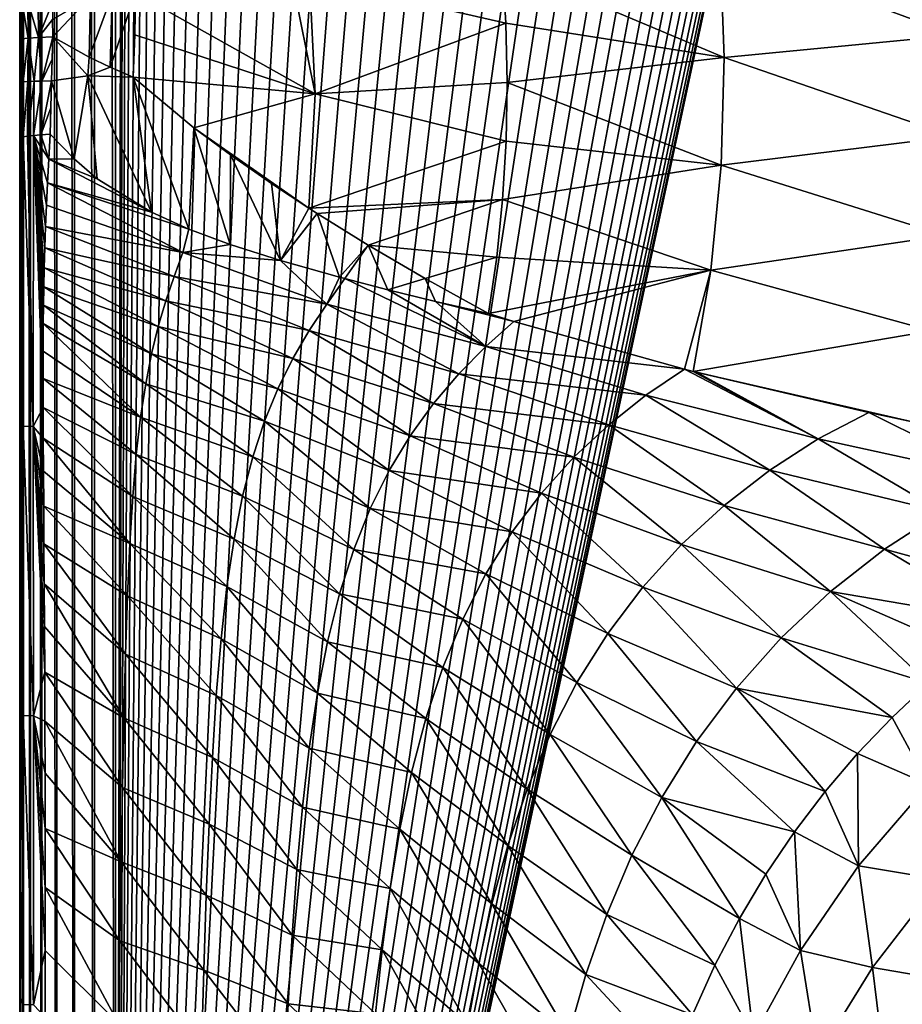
# Model space of a CAD drawing. Header units: metres. Extents: x -23 to 23, y -199 to 23.
# Tile 10 of 112: x -21 to -12, y -170 to -160. Entities that reach past the tile are written whole.
import ezdxf

# ---------------------------------------------------------------- set-up
doc = ezdxf.new("R2010")
doc.units = ezdxf.units.M
doc.layers.add('solid_509541_180_SW0001', color=7, linetype='CONTINUOUS')

msp = doc.modelspace()

# ---------------------------------------------------------------- linework, layer by layer
at = {"layer": 'solid_509541_180_SW0001'}
for points in [[(-21.182512, -189, 242.230423), (-21.182512, 0.000142, 242.230423), (-21.209377, -0.00011, 242.00946)], [(-21.107437, -189, 242.439972), (-21.107437, 0.000167, 242.439957), (-21.182512, 0.000142, 242.230423)], [(-21.110292, -189, 242.434082), (-21.107437, -189, 242.439972), (-21.182512, 0.000142, 242.230423)], [(-21.182512, -189, 242.230423), (-21.110292, -189, 242.434082), (-21.182512, 0.000142, 242.230423)], [(-20.987869, -189, 242.627716), (-20.987869, 0.000123, 242.627701), (-21.107437, 0.000167, 242.439957)], [(-21.107437, -189, 242.439972), (-20.987869, -189, 242.627716), (-21.107437, 0.000167, 242.439957)], [(-20.829735, -189, 242.784348), (-20.829735, 0.00002, 242.784348), (-20.987869, 0.000123, 242.627701)], [(-20.987869, -189, 242.627716), (-20.829735, -189, 242.784348), (-20.987869, 0.000123, 242.627701)], [(-20.640867, -189, 242.902145), (-20.640867, -0.000121, 242.902145), (-20.829735, 0.00002, 242.784348)], [(-20.829735, -189, 242.784348), (-20.640867, -189, 242.902145), (-20.829735, 0.00002, 242.784348)], [(-21.184349, -189, 242.222519), (-21.209377, -0.00011, 242.00946), (-21.209377, -94.500061, 242.00946)], [(-21.184349, -189, 242.222519), (-21.182512, -189, 242.230423), (-21.209377, -0.00011, 242.00946)], [(-20.430849, -189, 242.975174), (-20.430624, -0.000278, 242.975235), (-20.640867, -0.000121, 242.902145)], [(-20.640867, -189, 242.902145), (-20.430849, -189, 242.975174), (-20.640867, -0.000121, 242.902145)], [(-20.430849, -189, 242.975174), (-20.209421, -189, 243), (-20.430624, -0.000278, 242.975235)], [(-20.430624, -0.000278, 242.975235), (-20.209421, -189, 243), (-20.209421, -0.000428, 243)], [(-19.85832, -1.201108, 243), (-20.209421, -0.000428, 243), (-20.209421, -189, 243)], [(-19.749578, -2.397916, 243), (-19.85832, -1.201108, 243), (-20.209421, -189, 243)], [(-19.568743, -3.586129, 243), (-19.749578, -2.397916, 243), (-20.209421, -189, 243)], [(-19.316486, -4.761213, 243), (-19.568743, -3.586129, 243), (-20.209421, -189, 243)], [(19.316486, -4.761213, 243), (18.993776, -5.918785, 243), (-20.209421, -189, 243)], [(19.316486, -4.761213, 243), (-20.209421, -189, 243), (20.209421, -189, 243)], [(-18.993776, -5.918785, 243), (-19.316486, -4.761213, 243), (-20.209421, -189, 243)], [(18.993776, -5.918785, 243), (18.601791, -7.054702, 243), (-20.209421, -189, 243)], [(-18.601791, -7.054702, 243), (-18.993776, -5.918785, 243), (-20.209421, -189, 243)], [(18.601791, -7.054702, 243), (18.141941, -8.164902, 243), (-20.209421, -189, 243)], [(-18.141941, -8.164902, 243), (-18.601791, -7.054702, 243), (-20.209421, -189, 243)], [(18.141941, -8.164902, 243), (17.615858, -9.2454, 243), (-20.209421, -189, 243)], [(-17.615858, -9.2454, 243), (-18.141941, -8.164902, 243), (-20.209421, -189, 243)], [(17.615858, -9.2454, 243), (17.025412, -10.292294, 243), (-20.209421, -189, 243)], [(-17.025412, -10.292294, 243), (-17.615858, -9.2454, 243), (-20.209421, -189, 243)], [(17.025412, -10.292294, 243), (16.372877, -11.301532, 243), (-20.209421, -189, 243)], [(-16.372877, -11.301532, 243), (-17.025412, -10.292294, 243), (-20.209421, -189, 243)], [(16.372877, -11.301532, 243), (15.660671, -12.269428, 243), (-20.209421, -189, 243)], [(-15.660671, -12.269428, 243), (-16.372877, -11.301532, 243), (-20.209421, -189, 243)], [(15.660671, -12.269428, 243), (14.891361, -13.19253, 243), (-20.209421, -189, 243)], [(-14.891361, -13.19253, 243), (-15.660671, -12.269428, 243), (-20.209421, -189, 243)], [(14.891361, -13.19253, 243), (14.067702, -14.067531, 243), (-20.209421, -189, 243)], [(-14.067702, -14.067531, 243), (-14.891361, -13.19253, 243), (-20.209421, -189, 243)], [(14.067702, -14.067531, 243), (13.192632, -14.891286, 243), (-20.209421, -189, 243)], [(-13.192632, -14.891286, 243), (-14.067702, -14.067531, 243), (-20.209421, -189, 243)], [(13.192632, -14.891286, 243), (12.269317, -15.660772, 243), (-20.209421, -189, 243)], [(-12.269317, -15.660772, 243), (-13.192632, -14.891286, 243), (-20.209421, -189, 243)], [(12.269317, -15.660772, 243), (11.301332, -16.373013, 243), (-20.209421, -189, 243)], [(-11.301332, -16.373013, 243), (-12.269317, -15.660772, 243), (-20.209421, -189, 243)], [(11.301332, -16.373013, 243), (10.292202, -17.025454, 243), (-20.209421, -189, 243)], [(-10.292202, -17.025454, 243), (-11.301332, -16.373013, 243), (-20.209421, -189, 243)], [(10.292202, -17.025454, 243), (9.245549, -17.61577, 243), (-20.209421, -189, 243)], [(-9.245549, -17.61577, 243), (-10.292202, -17.025454, 243), (-20.209421, -189, 243)], [(9.245549, -17.61577, 243), (8.165118, -18.141846, 243), (-20.209421, -189, 243)], [(-8.165118, -18.141846, 243), (-9.245549, -17.61577, 243), (-20.209421, -189, 243)], [(8.165118, -18.141846, 243), (7.054771, -18.601778, 243), (-20.209421, -189, 243)], [(-7.054771, -18.601778, 243), (-8.165118, -18.141846, 243), (-20.209421, -189, 243)], [(7.054771, -18.601778, 243), (5.918605, -18.993841, 243), (-20.209421, -189, 243)], [(-5.918605, -18.993841, 243), (-7.054771, -18.601778, 243), (-20.209421, -189, 243)], [(5.918605, -18.993841, 243), (4.76099, -19.316536, 243), (-20.209421, -189, 243)], [(-4.76099, -19.316536, 243), (-5.918605, -18.993841, 243), (-20.209421, -189, 243)], [(4.76099, -19.316536, 243), (3.586091, -19.568735, 243), (-20.209421, -189, 243)], [(-3.586091, -19.568735, 243), (-4.76099, -19.316536, 243), (-20.209421, -189, 243)], [(3.586091, -19.568735, 243), (2.39812, -19.749546, 243), (-20.209421, -189, 243)], [(-2.39812, -19.749546, 243), (-3.586091, -19.568735, 243), (-20.209421, -189, 243)], [(2.39812, -19.749546, 243), (1.201424, -19.858311, 243), (-20.209421, -189, 243)], [(-1.201424, -19.858311, 243), (-2.39812, -19.749546, 243), (-20.209421, -189, 243)], [(1.201424, -19.858311, 243), (0, -19.894623, 243), (-20.209421, -189, 243)], [(-1.201424, -19.858311, 243), (-20.209421, -189, 243), (0, -19.894623, 243)], [(-21.221422, -180.807892, 240.736679), (-21.221367, -183.31012, 240.742569), (-21.209377, -94.500061, 242.00946)], [(-21.221369, -178.468857, 240.742416), (-21.221422, -180.807892, 240.736679), (-21.209377, -94.500061, 242.00946)], [(-21.221272, -176.27034, 240.752579), (-21.221369, -178.468857, 240.742416), (-21.209377, -94.500061, 242.00946)], [(-21.221367, -183.31012, 240.742569), (-21.22117, -185.989609, 240.763351), (-21.209377, -94.500061, 242.00946)], [(-21.221167, -174.197662, 240.763779), (-21.221272, -176.27034, 240.752579), (-21.209377, -94.500061, 242.00946)], [(-21.22117, -185.989609, 240.763351), (-21.220812, -188.855255, 240.801132), (-21.209377, -94.500061, 242.00946)], [(-21.221077, -172.240295, 240.77327), (-21.221167, -174.197662, 240.763779), (-21.209377, -94.500061, 242.00946)], [(-21.221024, -170.394745, 240.778915), (-21.221077, -172.240295, 240.77327), (-21.209377, -94.500061, 242.00946)], [(-21.221054, -167.023712, 240.775543), (-21.221014, -168.657349, 240.779755), (-21.209377, -94.500061, 242.00946)], [(-21.220415, -160.285446, 240.843094), (-21.221054, -167.023712, 240.775543), (-21.209377, -94.500061, 242.00946)], [(-21.221014, -168.657349, 240.779755), (-21.221024, -170.394745, 240.778915), (-21.209377, -94.500061, 242.00946)], [(-21.220812, -188.855255, 240.801132), (-21.220798, -188.927063, 240.802658), (-21.209377, -94.500061, 242.00946)], [(-21.220798, -188.927063, 240.802658), (-21.220776, -189, 240.805008), (-21.209377, -94.500061, 242.00946)], [(-21.220776, -189, 240.805008), (-21.209377, -189, 242.00946), (-21.209377, -94.500061, 242.00946)], [(-21.22039, -160.076294, 240.84584), (-21.220415, -160.285446, 240.843094), (-21.209377, -94.500061, 242.00946)], [(-21.184349, -189, 242.222519), (-21.209377, -94.500061, 242.00946), (-21.209377, -189, 242.00946)], [(-11.327245, -160.240891, 231.578262), (-13.815634, -159.321259, 233.243683), (-11.362879, -159.157928, 231.659515)], [(-13.770459, -160.474991, 233.153992), (-16.12019, -159.484711, 235.023758), (-13.815634, -159.321259, 233.243683)], [(-11.327245, -160.240891, 231.578262), (-13.770459, -160.474991, 233.153992), (-13.815634, -159.321259, 233.243683)], [(-16.080282, -160.112793, 234.989792), (-18.157881, -159.637619, 236.882584), (-16.12019, -159.484711, 235.023758)], [(-13.770459, -160.474991, 233.153992), (-16.080282, -160.112793, 234.989792), (-16.12019, -159.484711, 235.023758)], [(-18.09646, -160.859528, 236.790344), (-19.996754, -159.791611, 238.836441), (-18.338873, -159.651962, 237.062515)], [(-18.09646, -160.859528, 236.790344), (-18.338873, -159.651962, 237.062515), (-18.157881, -159.637619, 236.882584)], [(-18.09646, -160.859528, 236.790344), (-18.157881, -159.637619, 236.882584), (-16.080282, -160.112793, 234.989792)], [(-20.485224, -160.471786, 239.402542), (-20.471584, -159.832367, 239.387604), (-20.243139, -159.809723, 239.119888)], [(-20.485224, -160.471786, 239.402542), (-20.243139, -159.809723, 239.119888), (-20.263636, -160.577484, 239.140274)], [(-20.263636, -160.577484, 239.140274), (-20.243139, -159.809723, 239.119888), (-19.996754, -159.791611, 238.836441)], [(-20.263636, -160.577484, 239.140274), (-19.996754, -159.791611, 238.836441), (-20.023071, -160.683853, 238.85936)], [(-20.002382, -160.237793, 238.854431), (-20.023071, -160.683853, 238.85936), (-19.996754, -159.791611, 238.836441)], [(-18.09646, -160.859528, 236.790344), (-20.002382, -160.237793, 238.854431), (-19.996754, -159.791611, 238.836441)], [(-21.199659, -160.278366, 240.579926), (-21.22039, -160.076294, 240.84584), (-21.220419, -159.868286, 240.842789)], [(-21.199659, -160.278366, 240.579926), (-21.220419, -159.868286, 240.842789), (-21.199923, -159.875763, 240.581177)], [(-21.133055, -160.2715, 240.324478), (-21.199923, -159.875763, 240.581177), (-21.134115, -159.882996, 240.327148)], [(-21.133055, -160.2715, 240.324478), (-21.199659, -160.278366, 240.579926), (-21.199923, -159.875763, 240.581177)], [(-21.022667, -160.26506, 240.084656), (-21.134115, -159.882996, 240.327148), (-21.025013, -159.889786, 240.088486)], [(-21.022667, -160.26506, 240.084656), (-21.133055, -160.2715, 240.324478), (-21.134115, -159.882996, 240.327148)], [(-21.022667, -160.26506, 240.084656), (-21.025013, -159.889786, 240.088486), (-20.875956, -159.89592, 239.872482)], [(-21.022667, -160.26506, 240.084656), (-20.875956, -159.89592, 239.872482), (-20.874128, -160.076508, 239.872971)], [(-20.874128, -160.076508, 239.872971), (-20.471584, -159.832367, 239.387604), (-20.871916, -160.259262, 239.867905)], [(-20.485224, -160.471786, 239.402542), (-20.871916, -160.259262, 239.867905), (-20.471584, -159.832367, 239.387604)], [(-21.199659, -160.278366, 240.579926), (-21.220415, -160.285446, 240.843094), (-21.22039, -160.076294, 240.84584)], [(-21.022667, -160.26506, 240.084656), (-20.874128, -160.076508, 239.872971), (-20.871916, -160.259262, 239.867905)], [(-18.09646, -160.859528, 236.790344), (-16.080282, -160.112793, 234.989792), (-16.066053, -160.739594, 234.925537)], [(-13.770459, -160.474991, 233.153992), (-16.066053, -160.739594, 234.925537), (-16.080282, -160.112793, 234.989792)], [(-18.09646, -160.859528, 236.790344), (-20.023071, -160.683853, 238.85936), (-20.002382, -160.237793, 238.854431)], [(-11.327245, -160.240891, 231.578262), (-11.351826, -161.311935, 231.396133), (-13.770459, -160.474991, 233.153992)], [(-21.220415, -160.285446, 240.843094), (-21.220499, -160.736404, 240.834305), (-21.221054, -167.023712, 240.775543)], [(-21.199659, -160.278366, 240.579926), (-21.220499, -160.736404, 240.834305), (-21.220465, -160.511917, 240.837814)], [(-21.212172, -160.734329, 240.661652), (-21.220499, -160.736404, 240.834305), (-21.199659, -160.278366, 240.579926)], [(-21.220415, -160.285446, 240.843094), (-21.220465, -160.511917, 240.837814), (-21.220499, -160.736404, 240.834305)], [(-21.199659, -160.278366, 240.579926), (-21.220465, -160.511917, 240.837814), (-21.220415, -160.285446, 240.843094)], [(-21.184032, -160.732285, 240.491104), (-21.212172, -160.734329, 240.661652), (-21.199659, -160.278366, 240.579926)], [(-21.184032, -160.732285, 240.491104), (-21.199659, -160.278366, 240.579926), (-21.133055, -160.2715, 240.324478)], [(-21.136459, -160.730286, 240.324921), (-21.184032, -160.732285, 240.491104), (-21.133055, -160.2715, 240.324478)], [(-21.070082, -160.728378, 240.165329), (-21.136459, -160.730286, 240.324921), (-21.133055, -160.2715, 240.324478)], [(-21.070082, -160.728378, 240.165329), (-21.133055, -160.2715, 240.324478), (-21.022667, -160.26506, 240.084656)], [(-20.985779, -160.726578, 240.01442), (-21.070082, -160.728378, 240.165329), (-21.022667, -160.26506, 240.084656)], [(-20.985779, -160.726578, 240.01442), (-21.022667, -160.26506, 240.084656), (-20.871916, -160.259262, 239.867905)], [(-20.985779, -160.726578, 240.01442), (-20.871916, -160.259262, 239.867905), (-20.879362, -160.495346, 239.871338)], [(-20.884676, -160.724915, 239.874207), (-20.879362, -160.495346, 239.871338), (-20.871916, -160.259262, 239.867905)], [(-20.501976, -160.668839, 239.413498), (-20.884676, -160.724915, 239.874207), (-20.871916, -160.259262, 239.867905)], [(-20.485224, -160.471786, 239.402542), (-20.501976, -160.668839, 239.413498), (-20.871916, -160.259262, 239.867905)], [(-20.985779, -160.726578, 240.01442), (-20.879362, -160.495346, 239.871338), (-20.884676, -160.724915, 239.874207)], [(-20.485224, -160.471786, 239.402542), (-20.263636, -160.577484, 239.140274), (-20.501976, -160.668839, 239.413498)], [(-13.770459, -160.474991, 233.153992), (-13.803127, -161.615143, 232.955994), (-16.066053, -160.739594, 234.925537)], [(-11.351826, -161.311935, 231.396133), (-13.803127, -161.615143, 232.955994), (-13.770459, -160.474991, 233.153992)], [(-20.263636, -160.577484, 239.140274), (-20.023071, -160.683853, 238.85936), (-20.501976, -160.668839, 239.413498)], [(-21.220499, -160.736404, 240.834305), (-21.220558, -161.038589, 240.828064), (-21.221054, -167.023712, 240.775543)], [(-21.212172, -160.734329, 240.661652), (-21.220663, -161.330475, 240.81694), (-21.220558, -161.038589, 240.828064)], [(-21.212738, -161.322556, 240.648315), (-21.220663, -161.330475, 240.81694), (-21.212172, -160.734329, 240.661652)], [(-21.212172, -160.734329, 240.661652), (-21.220558, -161.038589, 240.828064), (-21.220499, -160.736404, 240.834305)], [(-21.212738, -161.322556, 240.648315), (-21.212172, -160.734329, 240.661652), (-21.184032, -160.732285, 240.491104)], [(-21.185875, -161.314728, 240.481644), (-21.212738, -161.322556, 240.648315), (-21.184032, -160.732285, 240.491104)], [(-21.185875, -161.314728, 240.481644), (-21.184032, -160.732285, 240.491104), (-21.136459, -160.730286, 240.324921)], [(-21.140415, -161.307098, 240.319061), (-21.185875, -161.314728, 240.481644), (-21.136459, -160.730286, 240.324921)], [(-21.140415, -161.307098, 240.319061), (-21.136459, -160.730286, 240.324921), (-21.070082, -160.728378, 240.165329)], [(-21.07679, -161.299759, 240.162308), (-21.140415, -161.307098, 240.319061), (-21.070082, -160.728378, 240.165329)], [(-21.07679, -161.299759, 240.162308), (-21.070082, -160.728378, 240.165329), (-20.985779, -160.726578, 240.01442)], [(-20.996237, -161.292847, 240.014282), (-21.07679, -161.299759, 240.162308), (-20.985779, -160.726578, 240.01442)], [(-20.996237, -161.292847, 240.014282), (-20.884676, -160.724915, 239.874207), (-20.892439, -161.010025, 239.877899)], [(-20.996237, -161.292847, 240.014282), (-20.985779, -160.726578, 240.01442), (-20.884676, -160.724915, 239.874207)], [(-20.646173, -161.547318, 239.537643), (-20.899351, -161.286377, 239.875961), (-20.884676, -160.724915, 239.874207)], [(-20.892439, -161.010025, 239.877899), (-20.884676, -160.724915, 239.874207), (-20.899351, -161.286377, 239.875961)], [(-20.646173, -161.547318, 239.537643), (-20.884676, -160.724915, 239.874207), (-20.501976, -160.668839, 239.413498)], [(-20.646173, -161.547318, 239.537643), (-20.501976, -160.668839, 239.413498), (-20.400564, -161.758057, 239.20723)], [(-19.827585, -162.113419, 238.448227), (-20.501976, -160.668839, 239.413498), (-20.023071, -160.683853, 238.85936)], [(-20.400564, -161.758057, 239.20723), (-20.501976, -160.668839, 239.413498), (-19.827585, -162.113419, 238.448227)], [(-19.827585, -162.113419, 238.448227), (-20.023071, -160.683853, 238.85936), (-19.431942, -162.290924, 237.940903)], [(-19.380295, -161.22139, 238.084473), (-19.431942, -162.290924, 237.940903), (-20.023071, -160.683853, 238.85936)], [(-18.09646, -160.859528, 236.790344), (-19.380295, -161.22139, 238.084473), (-20.023071, -160.683853, 238.85936)], [(-18.09646, -160.859528, 236.790344), (-16.066053, -160.739594, 234.925537), (-16.07756, -161.362656, 234.831253)], [(-13.803127, -161.615143, 232.955994), (-16.07756, -161.362656, 234.831253), (-16.066053, -160.739594, 234.925537)], [(-18.09646, -160.859528, 236.790344), (-18.163857, -162.069489, 236.615143), (-19.380295, -161.22139, 238.084473)], [(-18.09646, -160.859528, 236.790344), (-16.07756, -161.362656, 234.831253), (-18.163857, -162.069489, 236.615143)], [(-21.220558, -161.038589, 240.828064), (-21.221254, -164.050613, 240.754532), (-21.221054, -167.023712, 240.775543)], [(-21.220558, -161.038589, 240.828064), (-21.220663, -161.330475, 240.81694), (-21.221254, -164.050613, 240.754532)], [(-20.996237, -161.292847, 240.014282), (-20.892439, -161.010025, 239.877899), (-20.899351, -161.286377, 239.875961)], [(-20.996237, -161.292847, 240.014282), (-20.899351, -161.286377, 239.875961), (-20.91313, -161.5504, 239.881424)], [(-20.646173, -161.547318, 239.537643), (-20.91313, -161.5504, 239.881424), (-20.899351, -161.286377, 239.875961)], [(-19.380295, -161.22139, 238.084473), (-18.997234, -162.452896, 237.400589), (-19.431942, -162.290924, 237.940903)], [(-19.380295, -161.22139, 238.084473), (-18.993038, -161.507507, 237.615845), (-18.997234, -162.452896, 237.400589)], [(-19.380295, -161.22139, 238.084473), (-18.163857, -162.069489, 236.615143), (-18.993038, -161.507507, 237.615845)], [(-21.186432, -164.375336, 240.42276), (-21.221254, -164.050613, 240.754532), (-21.220663, -161.330475, 240.81694)], [(-21.186432, -164.375336, 240.42276), (-21.220663, -161.330475, 240.81694), (-21.212738, -161.322556, 240.648315)], [(-21.186432, -164.375336, 240.42276), (-21.212738, -161.322556, 240.648315), (-21.185875, -161.314728, 240.481644)], [(-21.077349, -164.377502, 240.103073), (-21.186432, -164.375336, 240.42276), (-21.185875, -161.314728, 240.481644)], [(-21.077349, -164.377502, 240.103073), (-21.185875, -161.314728, 240.481644), (-21.140415, -161.307098, 240.319061)], [(-21.077349, -164.377502, 240.103073), (-21.140415, -161.307098, 240.319061), (-21.07679, -161.299759, 240.162308)], [(-21.077349, -164.377502, 240.103073), (-21.07679, -161.299759, 240.162308), (-20.974188, -164.178925, 239.918167)], [(-20.996237, -161.292847, 240.014282), (-20.91313, -161.5504, 239.881424), (-21.07679, -161.299759, 240.162308)], [(-21.07679, -161.299759, 240.162308), (-20.91313, -161.5504, 239.881424), (-20.925665, -161.801147, 239.886826)], [(-21.07679, -161.299759, 240.162308), (-20.925665, -161.801147, 239.886826), (-20.936888, -162.037643, 239.892075)], [(-21.07679, -161.299759, 240.162308), (-20.936888, -162.037643, 239.892075), (-20.946785, -162.265121, 239.897095)], [(-21.07679, -161.299759, 240.162308), (-20.946785, -162.265121, 239.897095), (-20.955271, -162.488068, 239.901794)], [(-21.07679, -161.299759, 240.162308), (-20.955271, -162.488068, 239.901794), (-20.962084, -162.702148, 239.906113)], [(-21.07679, -161.299759, 240.162308), (-20.962084, -162.702148, 239.906113), (-20.967112, -162.903244, 239.909714)], [(-21.07679, -161.299759, 240.162308), (-20.967112, -162.903244, 239.909714), (-20.970551, -163.097244, 239.912415)], [(-21.07679, -161.299759, 240.162308), (-20.970551, -163.097244, 239.912415), (-20.972847, -163.289993, 239.91449)], [(-21.07679, -161.299759, 240.162308), (-20.972847, -163.289993, 239.91449), (-20.974731, -163.581223, 239.916763)], [(-21.07679, -161.299759, 240.162308), (-20.974731, -163.581223, 239.916763), (-20.974945, -163.870331, 239.917755)], [(-21.07679, -161.299759, 240.162308), (-20.974945, -163.870331, 239.917755), (-20.974188, -164.178925, 239.918167)], [(-16.114758, -161.979477, 234.707336), (-18.163857, -162.069489, 236.615143), (-16.07756, -161.362656, 234.831253)], [(-13.803127, -161.615143, 232.955994), (-16.114758, -161.979477, 234.707336), (-16.07756, -161.362656, 234.831253)], [(-11.351826, -161.311935, 231.396133), (-11.43635, -162.358307, 231.115295), (-13.803127, -161.615143, 232.955994)], [(-19.827585, -162.113419, 238.448227), (-20.925665, -161.801147, 239.886826), (-20.91313, -161.5504, 239.881424)], [(-20.646173, -161.547318, 239.537643), (-20.400564, -161.758057, 239.20723), (-20.91313, -161.5504, 239.881424)], [(-20.400564, -161.758057, 239.20723), (-19.827585, -162.113419, 238.448227), (-20.91313, -161.5504, 239.881424)], [(-18.993038, -161.507507, 237.615845), (-18.464405, -162.623749, 236.761978), (-18.997234, -162.452896, 237.400589)], [(-18.993038, -161.507507, 237.615845), (-18.559645, -161.808411, 237.091949), (-18.464405, -162.623749, 236.761978)], [(-18.993038, -161.507507, 237.615845), (-18.163857, -162.069489, 236.615143), (-18.559645, -161.808411, 237.091949)], [(-13.803127, -161.615143, 232.955994), (-13.913232, -162.726837, 232.65239), (-16.114758, -161.979477, 234.707336)], [(-11.43635, -162.358307, 231.115295), (-13.913232, -162.726837, 232.65239), (-13.803127, -161.615143, 232.955994)], [(-19.495468, -162.539536, 237.962906), (-20.936888, -162.037643, 239.892075), (-20.925665, -161.801147, 239.886826)], [(-19.431942, -162.290924, 237.940903), (-19.495468, -162.539536, 237.962906), (-20.925665, -161.801147, 239.886826)], [(-19.827585, -162.113419, 238.448227), (-19.431942, -162.290924, 237.940903), (-20.925665, -161.801147, 239.886826)], [(-18.559645, -161.808411, 237.091949), (-18.163857, -162.069489, 236.615143), (-18.464405, -162.623749, 236.761978)], [(-16.114758, -161.979477, 234.707336), (-18.075386, -162.126297, 236.508865), (-18.163857, -162.069489, 236.615143)], [(-16.114758, -161.979477, 234.707336), (-17.536144, -162.461685, 235.864059), (-18.075386, -162.126297, 236.508865)], [(-16.177496, -162.587631, 234.554245), (-17.536144, -162.461685, 235.864059), (-16.114758, -161.979477, 234.707336)], [(-13.913232, -162.726837, 232.65239), (-16.177496, -162.587631, 234.554245), (-16.114758, -161.979477, 234.707336)], [(-19.495468, -162.539536, 237.962906), (-20.946785, -162.265121, 239.897095), (-20.936888, -162.037643, 239.892075)], [(-18.163857, -162.069489, 236.615143), (-18.075386, -162.126297, 236.508865), (-18.464405, -162.623749, 236.761978)], [(-18.075386, -162.126297, 236.508865), (-17.841225, -162.800018, 236.046387), (-18.464405, -162.623749, 236.761978)], [(-18.075386, -162.126297, 236.508865), (-17.536144, -162.461685, 235.864059), (-17.841225, -162.800018, 236.046387)], [(-19.589298, -162.791473, 238.030014), (-20.955271, -162.488068, 239.901794), (-20.946785, -162.265121, 239.897095)], [(-19.495468, -162.539536, 237.962906), (-19.589298, -162.791473, 238.030014), (-20.946785, -162.265121, 239.897095)], [(-18.997234, -162.452896, 237.400589), (-19.495468, -162.539536, 237.962906), (-19.431942, -162.290924, 237.940903)], [(-11.43635, -162.358307, 231.115295), (-11.579818, -163.367661, 230.739075), (-13.913232, -162.726837, 232.65239)], [(-19.676237, -163.049484, 238.099289), (-20.962084, -162.702148, 239.906113), (-20.955271, -162.488068, 239.901794)], [(-19.589298, -162.791473, 238.030014), (-19.676237, -163.049484, 238.099289), (-20.955271, -162.488068, 239.901794)], [(-18.997234, -162.452896, 237.400589), (-18.464405, -162.623749, 236.761978), (-19.495468, -162.539536, 237.962906)], [(-17.536144, -162.461685, 235.864059), (-17.784237, -162.815216, 235.982574), (-17.841225, -162.800018, 236.046387)], [(-17.536144, -162.461685, 235.864059), (-17.327465, -162.932953, 235.48024), (-17.784237, -162.815216, 235.982574)], [(-17.536144, -162.461685, 235.864059), (-16.935507, -162.814697, 235.153397), (-17.327465, -162.932953, 235.48024)], [(-16.177496, -162.587631, 234.554245), (-16.935507, -162.814697, 235.153397), (-17.536144, -162.461685, 235.864059)], [(-17.974775, -163.08374, 236.08757), (-19.589298, -162.791473, 238.030014), (-19.495468, -162.539536, 237.962906)], [(-18.464405, -162.623749, 236.761978), (-17.974775, -163.08374, 236.08757), (-19.495468, -162.539536, 237.962906)], [(-18.464405, -162.623749, 236.761978), (-17.841225, -162.800018, 236.046387), (-17.974775, -163.08374, 236.08757)], [(-16.177496, -162.587631, 234.554245), (-16.265532, -163.184692, 234.37262), (-16.935507, -162.814697, 235.153397)], [(-13.913232, -162.726837, 232.65239), (-16.265532, -163.184692, 234.37262), (-16.177496, -162.587631, 234.554245)], [(-19.755474, -163.319885, 238.169708), (-20.967112, -162.903244, 239.909714), (-20.962084, -162.702148, 239.906113)], [(-19.676237, -163.049484, 238.099289), (-19.755474, -163.319885, 238.169708), (-20.962084, -162.702148, 239.906113)], [(-13.913232, -162.726837, 232.65239), (-15.995232, -163.267639, 234.091965), (-16.265532, -163.184692, 234.37262)], [(-13.913232, -162.726837, 232.65239), (-14.19266, -163.772079, 232.332642), (-15.995232, -163.267639, 234.091965)], [(-13.913232, -162.726837, 232.65239), (-14.100045, -163.795578, 232.247574), (-14.19266, -163.772079, 232.332642)], [(-11.579818, -163.367661, 230.739075), (-14.100045, -163.795578, 232.247574), (-13.913232, -162.726837, 232.65239)], [(-18.161184, -163.364197, 236.206284), (-19.676237, -163.049484, 238.099289), (-19.589298, -162.791473, 238.030014)], [(-17.974775, -163.08374, 236.08757), (-18.161184, -163.364197, 236.206284), (-19.589298, -162.791473, 238.030014)], [(-17.841225, -162.800018, 236.046387), (-17.784237, -162.815216, 235.982574), (-17.974775, -163.08374, 236.08757)], [(-16.292854, -163.531647, 234.237228), (-17.974775, -163.08374, 236.08757), (-17.784237, -162.815216, 235.982574)], [(-17.327465, -162.932953, 235.48024), (-16.292854, -163.531647, 234.237228), (-17.784237, -162.815216, 235.982574)], [(-16.935507, -162.814697, 235.153397), (-16.823124, -163.055756, 234.944077), (-17.327465, -162.932953, 235.48024)], [(-16.935507, -162.814697, 235.153397), (-16.265532, -163.184692, 234.37262), (-16.823124, -163.055756, 234.944077)], [(-19.826445, -163.610153, 238.240189), (-20.970551, -163.097244, 239.912415), (-20.967112, -162.903244, 239.909714)], [(-19.755474, -163.319885, 238.169708), (-19.826445, -163.610153, 238.240189), (-20.967112, -162.903244, 239.909714)], [(-17.327465, -162.932953, 235.48024), (-16.823124, -163.055756, 234.944077), (-16.292854, -163.531647, 234.237228)], [(-18.334116, -163.66098, 236.329193), (-19.755474, -163.319885, 238.169708), (-19.676237, -163.049484, 238.099289)], [(-18.161184, -163.364197, 236.206284), (-18.334116, -163.66098, 236.329193), (-19.676237, -163.049484, 238.099289)], [(-16.823124, -163.055756, 234.944077), (-15.995232, -163.267639, 234.091965), (-16.292854, -163.531647, 234.237228)], [(-16.823124, -163.055756, 234.944077), (-16.265532, -163.184692, 234.37262), (-15.995232, -163.267639, 234.091965)], [(-19.888849, -163.927917, 238.309631), (-20.972847, -163.289993, 239.91449), (-20.970551, -163.097244, 239.912415)], [(-19.826445, -163.610153, 238.240189), (-19.888849, -163.927917, 238.309631), (-20.970551, -163.097244, 239.912415)], [(-16.578003, -163.821808, 234.391541), (-18.161184, -163.364197, 236.206284), (-17.974775, -163.08374, 236.08757)], [(-16.292854, -163.531647, 234.237228), (-16.578003, -163.821808, 234.391541), (-17.974775, -163.08374, 236.08757)], [(-19.942673, -164.280624, 238.376968), (-20.974731, -163.581223, 239.916763), (-20.972847, -163.289993, 239.91449)], [(-19.888849, -163.927917, 238.309631), (-19.942673, -164.280624, 238.376968), (-20.972847, -163.289993, 239.91449)], [(-18.491848, -163.978989, 236.4543), (-19.826445, -163.610153, 238.240189), (-19.755474, -163.319885, 238.169708)], [(-18.334116, -163.66098, 236.329193), (-18.491848, -163.978989, 236.4543), (-19.755474, -163.319885, 238.169708)], [(-16.845234, -164.135773, 234.552643), (-18.334116, -163.66098, 236.329193), (-18.161184, -163.364197, 236.206284)], [(-16.578003, -163.821808, 234.391541), (-16.845234, -164.135773, 234.552643), (-18.161184, -163.364197, 236.206284)], [(-14.19266, -163.772079, 232.332642), (-16.292854, -163.531647, 234.237228), (-15.995232, -163.267639, 234.091965)], [(-11.579818, -163.367661, 230.739075), (-11.779881, -164.328629, 230.271072), (-14.100045, -163.795578, 232.247574)], [(-14.601242, -164.048752, 232.504654), (-16.578003, -163.821808, 234.391541), (-16.292854, -163.531647, 234.237228)], [(-14.19266, -163.772079, 232.332642), (-14.601242, -164.048752, 232.504654), (-16.292854, -163.531647, 234.237228)], [(-19.942673, -164.280624, 238.376968), (-20.974945, -163.870331, 239.917755), (-20.974731, -163.581223, 239.916763)], [(-18.633165, -164.323761, 236.579529), (-19.888849, -163.927917, 238.309631), (-19.826445, -163.610153, 238.240189)], [(-18.491848, -163.978989, 236.4543), (-18.633165, -164.323761, 236.579529), (-19.826445, -163.610153, 238.240189)], [(-17.091764, -164.475906, 234.718018), (-18.491848, -163.978989, 236.4543), (-18.334116, -163.66098, 236.329193)], [(-16.845234, -164.135773, 234.552643), (-17.091764, -164.475906, 234.718018), (-18.334116, -163.66098, 236.329193)], [(-12.779675, -164.510651, 230.836426), (-14.601242, -164.048752, 232.504654), (-14.19266, -163.772079, 232.332642)], [(-14.100045, -163.795578, 232.247574), (-12.779675, -164.510651, 230.836426), (-14.19266, -163.772079, 232.332642)], [(-19.988201, -164.675232, 238.441162), (-20.974188, -164.178925, 239.918167), (-20.974945, -163.870331, 239.917755)], [(-19.942673, -164.280624, 238.376968), (-19.988201, -164.675232, 238.441162), (-20.974945, -163.870331, 239.917755)], [(-14.99315, -164.360123, 232.689011), (-16.845234, -164.135773, 234.552643), (-16.578003, -163.821808, 234.391541)], [(-14.601242, -164.048752, 232.504654), (-14.99315, -164.360123, 232.689011), (-16.578003, -163.821808, 234.391541)], [(-14.100045, -163.795578, 232.247574), (-14.064774, -163.804474, 232.215302), (-12.779675, -164.510651, 230.836426)], [(-14.100045, -163.795578, 232.247574), (-12.242375, -164.230011, 230.64209), (-14.064774, -163.804474, 232.215302)], [(-11.779881, -164.328629, 230.271072), (-12.242375, -164.230011, 230.64209), (-14.100045, -163.795578, 232.247574)], [(-14.064774, -163.804474, 232.215302), (-12.242375, -164.230011, 230.64209), (-12.779675, -164.510651, 230.836426)], [(-18.75741, -164.700668, 236.702789), (-19.942673, -164.280624, 238.376968), (-19.888849, -163.927917, 238.309631)], [(-18.633165, -164.323761, 236.579529), (-18.75741, -164.700668, 236.702789), (-19.888849, -163.927917, 238.309631)], [(-17.315479, -164.844955, 234.884964), (-18.633165, -164.323761, 236.579529), (-18.491848, -163.978989, 236.4543)], [(-17.091764, -164.475906, 234.718018), (-17.315479, -164.844955, 234.884964), (-18.491848, -163.978989, 236.4543)], [(-21.186432, -164.375336, 240.42276), (-21.221054, -167.023712, 240.775543), (-21.221254, -164.050613, 240.754532)], [(-13.290869, -164.8405, 231.039383), (-14.99315, -164.360123, 232.689011), (-14.601242, -164.048752, 232.504654)], [(-12.779675, -164.510651, 230.836426), (-13.290869, -164.8405, 231.039383), (-14.601242, -164.048752, 232.504654)], [(-21.077349, -164.377502, 240.103073), (-20.974188, -164.178925, 239.918167), (-20.972557, -164.503326, 239.917892)], [(-20.026045, -165.118179, 238.501312), (-20.972557, -164.503326, 239.917892), (-20.974188, -164.178925, 239.918167)], [(-19.988201, -164.675232, 238.441162), (-20.026045, -165.118179, 238.501312), (-20.974188, -164.178925, 239.918167)], [(-15.361561, -164.704407, 232.882401), (-17.091764, -164.475906, 234.718018), (-16.845234, -164.135773, 234.552643)], [(-14.99315, -164.360123, 232.689011), (-15.361561, -164.704407, 232.882401), (-16.845234, -164.135773, 234.552643)], [(-18.864519, -165.114716, 236.822037), (-19.988201, -164.675232, 238.441162), (-19.942673, -164.280624, 238.376968)], [(-18.75741, -164.700668, 236.702789), (-18.864519, -165.114716, 236.822037), (-19.942673, -164.280624, 238.376968)], [(-10.825255, -164.935898, 229.248001), (-12.779675, -164.510651, 230.836426), (-12.242375, -164.230011, 230.64209)], [(-11.779881, -164.328629, 230.271072), (-10.825255, -164.935898, 229.248001), (-12.242375, -164.230011, 230.64209)], [(-21.186432, -164.375336, 240.42276), (-21.186255, -167.43576, 240.441513), (-21.221054, -167.023712, 240.775543)], [(-21.077171, -167.436844, 240.121826), (-21.186255, -167.43576, 240.441513), (-21.186432, -164.375336, 240.42276)], [(-21.077349, -164.377502, 240.103073), (-21.077171, -167.436844, 240.121826), (-21.186432, -164.375336, 240.42276)], [(-21.077349, -164.377502, 240.103073), (-20.972557, -164.503326, 239.917892), (-20.970417, -164.851364, 239.917282)], [(-21.077349, -164.377502, 240.103073), (-20.970417, -164.851364, 239.917282), (-20.967836, -165.221725, 239.916245)], [(-21.077349, -164.377502, 240.103073), (-20.967836, -165.221725, 239.916245), (-20.965103, -165.618912, 239.915115)], [(-21.077349, -164.377502, 240.103073), (-20.965103, -165.618912, 239.915115), (-20.962282, -166.042084, 239.913803)], [(-21.077349, -164.377502, 240.103073), (-20.962282, -166.042084, 239.913803), (-20.959589, -166.495285, 239.912537)], [(-21.077349, -164.377502, 240.103073), (-20.959589, -166.495285, 239.912537), (-20.957088, -166.978302, 239.91127)], [(-21.077349, -164.377502, 240.103073), (-20.957088, -166.978302, 239.91127), (-21.077171, -167.436844, 240.121826)], [(-17.515005, -165.245468, 235.050751), (-18.75741, -164.700668, 236.702789), (-18.633165, -164.323761, 236.579529)], [(-17.315479, -164.844955, 234.884964), (-17.515005, -165.245468, 235.050751), (-18.633165, -164.323761, 236.579529)], [(-13.773514, -165.21283, 231.25412), (-15.361561, -164.704407, 232.882401), (-14.99315, -164.360123, 232.689011)], [(-13.290869, -164.8405, 231.039383), (-13.773514, -165.21283, 231.25412), (-14.99315, -164.360123, 232.689011)], [(-20.057108, -165.615005, 238.556641), (-20.970417, -164.851364, 239.917282), (-20.972557, -164.503326, 239.917892)], [(-20.026045, -165.118179, 238.501312), (-20.057108, -165.615005, 238.556641), (-20.972557, -164.503326, 239.917892)], [(-15.702554, -165.082077, 233.08168), (-17.315479, -164.844955, 234.884964), (-17.091764, -164.475906, 234.718018)], [(-15.361561, -164.704407, 232.882401), (-15.702554, -165.082077, 233.08168), (-17.091764, -164.475906, 234.718018)], [(-11.467438, -165.279678, 229.456894), (-13.290869, -164.8405, 231.039383), (-12.779675, -164.510651, 230.836426)], [(-10.825255, -164.935898, 229.248001), (-11.467438, -165.279678, 229.456894), (-12.779675, -164.510651, 230.836426)], [(-18.955078, -165.570496, 236.935333), (-20.026045, -165.118179, 238.501312), (-19.988201, -164.675232, 238.441162)], [(-18.864519, -165.114716, 236.822037), (-18.955078, -165.570496, 236.935333), (-19.988201, -164.675232, 238.441162)], [(-17.689768, -165.67952, 235.212662), (-18.864519, -165.114716, 236.822037), (-18.75741, -164.700668, 236.702789)], [(-17.515005, -165.245468, 235.050751), (-17.689768, -165.67952, 235.212662), (-18.75741, -164.700668, 236.702789)], [(-14.222251, -165.626099, 231.477112), (-15.702554, -165.082077, 233.08168), (-15.361561, -164.704407, 232.882401)], [(-13.773514, -165.21283, 231.25412), (-14.222251, -165.626099, 231.477112), (-15.361561, -164.704407, 232.882401)], [(-20.057108, -165.615005, 238.556641), (-20.967836, -165.221725, 239.916245), (-20.970417, -164.851364, 239.917282)], [(-16.013107, -165.493439, 233.283585), (-17.515005, -165.245468, 235.050751), (-17.315479, -164.844955, 234.884964)], [(-15.702554, -165.082077, 233.08168), (-16.013107, -165.493439, 233.283585), (-17.315479, -164.844955, 234.884964)], [(-12.076741, -165.676453, 229.680771), (-13.773514, -165.21283, 231.25412), (-13.290869, -164.8405, 231.039383)], [(-11.467438, -165.279678, 229.456894), (-12.076741, -165.676453, 229.680771), (-13.290869, -164.8405, 231.039383)], [(-19.030346, -166.072067, 237.040985), (-20.057108, -165.615005, 238.556641), (-20.026045, -165.118179, 238.501312)], [(-18.955078, -165.570496, 236.935333), (-19.030346, -166.072067, 237.040985), (-20.026045, -165.118179, 238.501312)], [(-17.840055, -166.148895, 235.368103), (-18.955078, -165.570496, 236.935333), (-18.864519, -165.114716, 236.822037)], [(-17.689768, -165.67952, 235.212662), (-17.840055, -166.148895, 235.368103), (-18.864519, -165.114716, 236.822037)], [(-14.632854, -166.078201, 231.704559), (-16.013107, -165.493439, 233.283585), (-15.702554, -165.082077, 233.08168)], [(-14.222251, -165.626099, 231.477112), (-14.632854, -166.078201, 231.704559), (-15.702554, -165.082077, 233.08168)], [(-20.082489, -166.169891, 238.606537), (-20.965103, -165.618912, 239.915115), (-20.967836, -165.221725, 239.916245)], [(-20.057108, -165.615005, 238.556641), (-20.082489, -166.169891, 238.606537), (-20.967836, -165.221725, 239.916245)], [(-12.646056, -166.122742, 229.915863), (-14.222251, -165.626099, 231.477112), (-13.773514, -165.21283, 231.25412)], [(-12.076741, -165.676453, 229.680771), (-12.646056, -166.122742, 229.915863), (-13.773514, -165.21283, 231.25412)], [(-16.291185, -165.93837, 233.484695), (-17.689768, -165.67952, 235.212662), (-17.515005, -165.245468, 235.050751)], [(-16.013107, -165.493439, 233.283585), (-16.291185, -165.93837, 233.484695), (-17.515005, -165.245468, 235.050751)], [(-10.347728, -166.147644, 228.206558), (-12.076741, -165.676453, 229.680771), (-11.467438, -165.279678, 229.456894)], [(-15.002335, -166.566391, 231.932526), (-16.291185, -165.93837, 233.484695), (-16.013107, -165.493439, 233.283585)], [(-14.632854, -166.078201, 231.704559), (-15.002335, -166.566391, 231.932526), (-16.013107, -165.493439, 233.283585)], [(-20.103369, -166.785187, 238.650574), (-20.962282, -166.042084, 239.913803), (-20.965103, -165.618912, 239.915115)], [(-20.082489, -166.169891, 238.606537), (-20.103369, -166.785187, 238.650574), (-20.965103, -165.618912, 239.915115)], [(-19.09215, -166.622757, 237.137589), (-20.082489, -166.169891, 238.606537), (-20.057108, -165.615005, 238.556641)], [(-19.030346, -166.072067, 237.040985), (-19.09215, -166.622757, 237.137589), (-20.057108, -165.615005, 238.556641)], [(-17.967075, -166.65506, 235.514709), (-19.030346, -166.072067, 237.040985), (-18.955078, -165.570496, 236.935333)], [(-17.840055, -166.148895, 235.368103), (-17.967075, -166.65506, 235.514709), (-18.955078, -165.570496, 236.935333)], [(-13.169641, -166.61409, 230.158051), (-14.632854, -166.078201, 231.704559), (-14.222251, -165.626099, 231.477112)], [(-12.646056, -166.122742, 229.915863), (-13.169641, -166.61409, 230.158051), (-14.222251, -165.626099, 231.477112)], [(-16.53582, -166.416199, 233.681656), (-17.840055, -166.148895, 235.368103), (-17.689768, -165.67952, 235.212662)], [(-16.291185, -165.93837, 233.484695), (-16.53582, -166.416199, 233.681656), (-17.689768, -165.67952, 235.212662)], [(-10.787066, -166.440353, 228.351761), (-12.646056, -166.122742, 229.915863), (-12.076741, -165.676453, 229.680771)], [(-10.347728, -166.147644, 228.206558), (-10.787066, -166.440353, 228.351761), (-12.076741, -165.676453, 229.680771)], [(-15.329065, -167.087265, 232.157059), (-16.53582, -166.416199, 233.681656), (-16.291185, -165.93837, 233.484695)], [(-15.002335, -166.566391, 231.932526), (-15.329065, -167.087265, 232.157059), (-16.291185, -165.93837, 233.484695)], [(-20.120882, -167.460922, 238.688553), (-20.959589, -166.495285, 239.912537), (-20.962282, -166.042084, 239.913803)], [(-20.103369, -166.785187, 238.650574), (-20.120882, -167.460922, 238.688553), (-20.962282, -166.042084, 239.913803)], [(-18.072906, -167.199173, 235.650467), (-19.09215, -166.622757, 237.137589), (-19.030346, -166.072067, 237.040985)], [(-17.967075, -166.65506, 235.514709), (-18.072906, -167.199173, 235.650467), (-19.030346, -166.072067, 237.040985)], [(-19.14267, -167.224731, 237.224075), (-20.103369, -166.785187, 238.650574), (-20.082489, -166.169891, 238.606537)], [(-19.09215, -166.622757, 237.137589), (-19.14267, -167.224731, 237.224075), (-20.082489, -166.169891, 238.606537)], [(-16.7472, -166.926025, 233.871262), (-17.967075, -166.65506, 235.514709), (-17.840055, -166.148895, 235.368103)], [(-16.53582, -166.416199, 233.681656), (-16.7472, -166.926025, 233.871262), (-17.840055, -166.148895, 235.368103)], [(-13.643261, -167.145081, 230.402954), (-15.002335, -166.566391, 231.932526), (-14.632854, -166.078201, 231.704559)], [(-13.169641, -166.61409, 230.158051), (-13.643261, -167.145081, 230.402954), (-14.632854, -166.078201, 231.704559)], [(-11.612826, -167.094681, 228.657837), (-13.169641, -166.61409, 230.158051), (-12.646056, -166.122742, 229.915863)], [(-11.209145, -166.756256, 228.502411), (-11.612826, -167.094681, 228.657837), (-12.646056, -166.122742, 229.915863)], [(-10.787066, -166.440353, 228.351761), (-11.209145, -166.756256, 228.502411), (-12.646056, -166.122742, 229.915863)], [(-15.612885, -167.637161, 232.374374), (-16.7472, -166.926025, 233.871262), (-16.53582, -166.416199, 233.681656)], [(-15.329065, -167.087265, 232.157059), (-15.612885, -167.637161, 232.374374), (-16.53582, -166.416199, 233.681656)], [(-20.120882, -167.460922, 238.688553), (-20.957088, -166.978302, 239.91127), (-20.959589, -166.495285, 239.912537)], [(-14.064339, -167.709534, 230.646164), (-15.329065, -167.087265, 232.157059), (-15.002335, -166.566391, 231.932526)], [(-13.643261, -167.145081, 230.402954), (-14.064339, -167.709534, 230.646164), (-15.002335, -166.566391, 231.932526)], [(-18.160259, -167.781937, 235.773758), (-19.14267, -167.224731, 237.224075), (-19.09215, -166.622757, 237.137589)], [(-18.072906, -167.199173, 235.650467), (-18.160259, -167.781937, 235.773758), (-19.09215, -166.622757, 237.137589)], [(-16.926746, -167.466736, 234.050568), (-18.072906, -167.199173, 235.650467), (-17.967075, -166.65506, 235.514709)], [(-16.7472, -166.926025, 233.871262), (-16.926746, -167.466736, 234.050568), (-17.967075, -166.65506, 235.514709)], [(-11.996864, -167.454697, 228.81723), (-13.643261, -167.145081, 230.402954), (-13.169641, -166.61409, 230.158051)], [(-11.612826, -167.094681, 228.657837), (-11.996864, -167.454697, 228.81723), (-13.169641, -166.61409, 230.158051)], [(-19.184185, -167.87854, 237.299759), (-20.120882, -167.460922, 238.688553), (-20.103369, -166.785187, 238.650574)], [(-19.14267, -167.224731, 237.224075), (-19.184185, -167.87854, 237.299759), (-20.103369, -166.785187, 238.650574)], [(-21.077171, -167.436844, 240.121826), (-20.957088, -166.978302, 239.91127), (-20.954945, -167.494553, 239.910156)], [(-20.136063, -168.194748, 238.720551), (-20.954945, -167.494553, 239.910156), (-20.957088, -166.978302, 239.91127)], [(-20.120882, -167.460922, 238.688553), (-20.136063, -168.194748, 238.720551), (-20.957088, -166.978302, 239.91127)], [(-15.855206, -168.212402, 232.581009), (-16.926746, -167.466736, 234.050568), (-16.7472, -166.926025, 233.871262)], [(-15.612885, -167.637161, 232.374374), (-15.855206, -168.212402, 232.581009), (-16.7472, -166.926025, 233.871262)], [(-21.186255, -167.43576, 240.441513), (-21.221014, -168.657349, 240.779755), (-21.221054, -167.023712, 240.775543)], [(-14.432094, -168.300903, 230.883392), (-15.612885, -167.637161, 232.374374), (-15.329065, -167.087265, 232.157059)], [(-14.064339, -167.709534, 230.646164), (-14.432094, -168.300903, 230.883392), (-15.329065, -167.087265, 232.157059)], [(-11.610577, -168.163589, 228.214783), (-11.996864, -167.454697, 228.81723), (-11.612826, -167.094681, 228.657837)], [(-17.077051, -168.037262, 234.217072), (-18.160259, -167.781937, 235.773758), (-18.072906, -167.199173, 235.650467)], [(-16.926746, -167.466736, 234.050568), (-17.077051, -168.037262, 234.217072), (-18.072906, -167.199173, 235.650467)], [(-12.705343, -168.240067, 229.146347), (-14.064339, -167.709534, 230.646164), (-13.643261, -167.145081, 230.402954)], [(-12.361325, -167.836639, 228.980301), (-12.705343, -168.240067, 229.146347), (-13.643261, -167.145081, 230.402954)], [(-11.996864, -167.454697, 228.81723), (-12.361325, -167.836639, 228.980301), (-13.643261, -167.145081, 230.402954)], [(-18.232147, -168.403275, 235.883438), (-19.184185, -167.87854, 237.299759), (-19.14267, -167.224731, 237.224075)], [(-18.160259, -167.781937, 235.773758), (-18.232147, -168.403275, 235.883438), (-19.14267, -167.224731, 237.224075)], [(-21.186255, -167.43576, 240.441513), (-21.186241, -170.496201, 240.443054), (-21.221014, -168.657349, 240.779755)], [(-21.077158, -170.495544, 240.123367), (-21.186241, -170.496201, 240.443054), (-21.186255, -167.43576, 240.441513)], [(-21.077171, -167.436844, 240.121826), (-21.077158, -170.495544, 240.123367), (-21.186255, -167.43576, 240.441513)], [(-21.077171, -167.436844, 240.121826), (-20.954945, -167.494553, 239.910156), (-20.953236, -168.044617, 239.90921)], [(-21.077171, -167.436844, 240.121826), (-20.953236, -168.044617, 239.90921), (-20.952082, -168.631042, 239.908493)], [(-21.077171, -167.436844, 240.121826), (-20.952082, -168.631042, 239.908493), (-20.951582, -169.255341, 239.908066)], [(-21.077171, -167.436844, 240.121826), (-20.951582, -169.255341, 239.908066), (-20.951803, -169.918732, 239.907944)], [(-21.077171, -167.436844, 240.121826), (-20.951803, -169.918732, 239.907944), (-21.077158, -170.495544, 240.123367)], [(-20.149805, -168.982315, 238.74675), (-20.953236, -168.044617, 239.90921), (-20.954945, -167.494553, 239.910156)], [(-20.136063, -168.194748, 238.720551), (-20.149805, -168.982315, 238.74675), (-20.954945, -167.494553, 239.910156)], [(-19.218863, -168.582886, 237.364471), (-20.136063, -168.194748, 238.720551), (-20.120882, -167.460922, 238.688553)], [(-19.184185, -167.87854, 237.299759), (-19.218863, -168.582886, 237.364471), (-20.120882, -167.460922, 238.688553)], [(-16.058962, -168.809586, 232.773941), (-17.077051, -168.037262, 234.217072), (-16.926746, -167.466736, 234.050568)], [(-15.855206, -168.212402, 232.581009), (-16.058962, -168.809586, 232.773941), (-16.926746, -167.466736, 234.050568)], [(-11.610577, -168.163589, 228.214783), (-12.361325, -167.836639, 228.980301), (-11.996864, -167.454697, 228.81723)], [(-14.747684, -168.912827, 231.110672), (-15.855206, -168.212402, 232.581009), (-15.612885, -167.637161, 232.374374)], [(-14.432094, -168.300903, 230.883392), (-14.747684, -168.912827, 231.110672), (-15.612885, -167.637161, 232.374374)], [(-13.027979, -168.664429, 229.31456), (-14.432094, -168.300903, 230.883392), (-14.064339, -167.709534, 230.646164)], [(-12.705343, -168.240067, 229.146347), (-13.027979, -168.664429, 229.31456), (-14.064339, -167.709534, 230.646164)], [(-17.201544, -168.636429, 234.368744), (-18.232147, -168.403275, 235.883438), (-18.160259, -167.781937, 235.773758)], [(-17.077051, -168.037262, 234.217072), (-17.201544, -168.636429, 234.368744), (-18.160259, -167.781937, 235.773758)], [(-12.351021, -169.02536, 228.546997), (-12.705343, -168.240067, 229.146347), (-12.361325, -167.836639, 228.980301)], [(-11.610577, -168.163589, 228.214783), (-12.351021, -169.02536, 228.546997), (-12.361325, -167.836639, 228.980301)], [(-18.291595, -169.062088, 235.978973), (-19.218863, -168.582886, 237.364471), (-19.184185, -167.87854, 237.299759)], [(-18.232147, -168.403275, 235.883438), (-18.291595, -169.062088, 235.978973), (-19.184185, -167.87854, 237.299759)], [(-20.149805, -168.982315, 238.74675), (-20.952082, -168.631042, 239.908493), (-20.953236, -168.044617, 239.90921)], [(-16.228218, -169.425659, 232.950714), (-17.201544, -168.636429, 234.368744), (-17.077051, -168.037262, 234.217072)], [(-16.058962, -168.809586, 232.773941), (-16.228218, -169.425659, 232.950714), (-17.077051, -168.037262, 234.217072)], [(-19.248661, -169.334641, 237.418381), (-20.149805, -168.982315, 238.74675), (-20.136063, -168.194748, 238.720551)], [(-19.218863, -168.582886, 237.364471), (-19.248661, -169.334641, 237.418381), (-20.136063, -168.194748, 238.720551)], [(-15.014197, -169.539368, 231.324463), (-16.058962, -168.809586, 232.773941), (-15.855206, -168.212402, 232.581009)], [(-14.747684, -168.912827, 231.110672), (-15.014197, -169.539368, 231.324463), (-15.855206, -168.212402, 232.581009)], [(-12.351021, -169.02536, 228.546997), (-13.027979, -168.664429, 229.31456), (-12.705343, -168.240067, 229.146347)], [(-11.482997, -169.169403, 227.724564), (-12.351021, -169.02536, 228.546997), (-11.610577, -168.163589, 228.214783)], [(-13.610322, -169.581421, 229.656433), (-14.747684, -168.912827, 231.110672), (-14.432094, -168.300903, 230.883392)], [(-13.329762, -169.111282, 229.484802), (-13.610322, -169.581421, 229.656433), (-14.432094, -168.300903, 230.883392)], [(-13.027979, -168.664429, 229.31456), (-13.329762, -169.111282, 229.484802), (-14.432094, -168.300903, 230.883392)], [(-17.304085, -169.262817, 234.504211), (-18.291595, -169.062088, 235.978973), (-18.232147, -168.403275, 235.883438)], [(-17.201544, -168.636429, 234.368744), (-17.304085, -169.262817, 234.504211), (-18.232147, -168.403275, 235.883438)], [(-21.186241, -170.496201, 240.443054), (-21.221024, -170.394745, 240.778915), (-21.221014, -168.657349, 240.779755)], [(-20.162846, -169.817673, 238.767563), (-20.951582, -169.255341, 239.908066), (-20.952082, -168.631042, 239.908493)], [(-20.149805, -168.982315, 238.74675), (-20.162846, -169.817673, 238.767563), (-20.952082, -168.631042, 239.908493)], [(-18.341429, -169.756302, 236.060318), (-19.248661, -169.334641, 237.418381), (-19.218863, -168.582886, 237.364471)], [(-18.291595, -169.062088, 235.978973), (-18.341429, -169.756302, 236.060318), (-19.218863, -168.582886, 237.364471)], [(-16.367672, -170.057861, 233.109604), (-17.304085, -169.262817, 234.504211), (-17.201544, -168.636429, 234.368744)], [(-16.228218, -169.425659, 232.950714), (-16.367672, -170.057861, 233.109604), (-17.201544, -168.636429, 234.368744)], [(-12.966249, -169.920563, 228.870483), (-13.329762, -169.111282, 229.484802), (-13.027979, -168.664429, 229.31456)], [(-12.351021, -169.02536, 228.546997), (-12.966249, -169.920563, 228.870483), (-13.027979, -168.664429, 229.31456)], [(-15.236226, -170.175385, 231.521927), (-16.228218, -169.425659, 232.950714), (-16.058962, -168.809586, 232.773941)], [(-15.014197, -169.539368, 231.324463), (-15.236226, -170.175385, 231.521927), (-16.058962, -168.809586, 232.773941)], [(-19.275269, -170.129272, 237.462051), (-20.162846, -169.817673, 238.767563), (-20.149805, -168.982315, 238.74675)], [(-19.248661, -169.334641, 237.418381), (-19.275269, -170.129272, 237.462051), (-20.149805, -168.982315, 238.74675)], [(-13.869709, -170.076614, 229.828903), (-15.014197, -169.539368, 231.324463), (-14.747684, -168.912827, 231.110672)], [(-13.610322, -169.581421, 229.656433), (-13.869709, -170.076614, 229.828903), (-14.747684, -168.912827, 231.110672)], [(-17.388582, -169.914734, 234.622742), (-18.341429, -169.756302, 236.060318), (-18.291595, -169.062088, 235.978973)], [(-17.304085, -169.262817, 234.504211), (-17.388582, -169.914734, 234.622742), (-18.291595, -169.062088, 235.978973)], [(-12.20215, -170.100098, 228.045456), (-12.966249, -169.920563, 228.870483), (-12.351021, -169.02536, 228.546997)], [(-11.482997, -169.169403, 227.724564), (-12.20215, -170.100098, 228.045456), (-12.351021, -169.02536, 228.546997)], [(-12.966249, -169.920563, 228.870483), (-13.610322, -169.581421, 229.656433), (-13.329762, -169.111282, 229.484802)], [(-11.482997, -169.169403, 227.724564), (-11.381829, -170.24234, 227.233047), (-12.20215, -170.100098, 228.045456)], [(-20.175732, -170.693634, 238.783493), (-20.951803, -169.918732, 239.907944), (-20.951582, -169.255341, 239.908066)], [(-20.162846, -169.817673, 238.767563), (-20.175732, -170.693634, 238.783493), (-20.951582, -169.255341, 239.908066)], [(-16.482155, -170.703857, 233.24971), (-17.388582, -169.914734, 234.622742), (-17.304085, -169.262817, 234.504211)], [(-16.367672, -170.057861, 233.109604), (-16.482155, -170.703857, 233.24971), (-17.304085, -169.262817, 234.504211)], [(-18.384188, -170.48288, 236.128006), (-19.275269, -170.129272, 237.462051), (-19.248661, -169.334641, 237.418381)], [(-18.341429, -169.756302, 236.060318), (-18.384188, -170.48288, 236.128006), (-19.248661, -169.334641, 237.418381)], [(-15.41926, -170.816635, 231.700943), (-16.367672, -170.057861, 233.109604), (-16.228218, -169.425659, 232.950714)], [(-15.236226, -170.175385, 231.521927), (-15.41926, -170.816635, 231.700943), (-16.228218, -169.425659, 232.950714)], [(-14.108607, -170.600677, 230.001968), (-15.236226, -170.175385, 231.521927), (-15.014197, -169.539368, 231.324463)], [(-13.869709, -170.076614, 229.828903), (-14.108607, -170.600677, 230.001968), (-15.014197, -169.539368, 231.324463)], [(-13.461956, -170.824753, 229.175278), (-13.869709, -170.076614, 229.828903), (-13.610322, -169.581421, 229.656433)], [(-12.966249, -169.920563, 228.870483), (-13.461956, -170.824753, 229.175278), (-13.610322, -169.581421, 229.656433)], [(-19.300045, -170.96109, 237.496338), (-20.175732, -170.693634, 238.783493), (-20.162846, -169.817673, 238.767563)], [(-19.275269, -170.129272, 237.462051), (-19.300045, -170.96109, 237.496338), (-20.162846, -169.817673, 238.767563)], [(-17.458733, -170.590088, 234.72435), (-18.384188, -170.48288, 236.128006), (-18.341429, -169.756302, 236.060318)], [(-17.388582, -169.914734, 234.622742), (-17.458733, -170.590088, 234.72435), (-18.341429, -169.756302, 236.060318)], [(-21.077158, -170.495544, 240.123367), (-20.951803, -169.918732, 239.907944), (-20.952848, -170.623749, 239.908218)], [(-20.175732, -170.693634, 238.783493), (-20.952848, -170.623749, 239.908218), (-20.951803, -169.918732, 239.907944)], [(-16.576315, -171.361572, 233.370926), (-17.458733, -170.590088, 234.72435), (-17.388582, -169.914734, 234.622742)], [(-16.482155, -170.703857, 233.24971), (-16.576315, -171.361572, 233.370926), (-17.388582, -169.914734, 234.622742)], [(-12.785546, -171.039444, 228.352936), (-13.461956, -170.824753, 229.175278), (-12.966249, -169.920563, 228.870483)], [(-12.20215, -170.100098, 228.045456), (-12.785546, -171.039444, 228.352936), (-12.966249, -169.920563, 228.870483)], [(-18.422045, -171.238129, 236.182892), (-19.300045, -170.96109, 237.496338), (-19.275269, -170.129272, 237.462051)], [(-18.384188, -170.48288, 236.128006), (-18.422045, -171.238129, 236.182892), (-19.275269, -170.129272, 237.462051)], [(-15.569098, -171.4599, 231.860321), (-16.482155, -170.703857, 233.24971), (-16.367672, -170.057861, 233.109604)], [(-15.41926, -170.816635, 231.700943), (-15.569098, -171.4599, 231.860321), (-16.367672, -170.057861, 233.109604)], [(-13.461956, -170.824753, 229.175278), (-14.108607, -170.600677, 230.001968), (-13.869709, -170.076614, 229.828903)], [(-12.20215, -170.100098, 228.045456), (-12.065385, -171.220993, 227.534134), (-12.785546, -171.039444, 228.352936)], [(-12.20215, -170.100098, 228.045456), (-11.381829, -170.24234, 227.233047), (-12.065385, -171.220993, 227.534134)], [(-14.326138, -171.154587, 230.173965), (-15.41926, -170.816635, 231.700943), (-15.236226, -170.175385, 231.521927)], [(-14.108607, -170.600677, 230.001968), (-14.326138, -171.154587, 230.173965), (-15.236226, -170.175385, 231.521927)], [(-11.335055, -171.417282, 226.742371), (-12.065385, -171.220993, 227.534134), (-11.381829, -170.24234, 227.233047)], [(-21.186241, -170.496201, 240.443054), (-21.221077, -172.240295, 240.77327), (-21.221024, -170.394745, 240.778915)], [(-17.517895, -171.286514, 234.809616), (-18.422045, -171.238129, 236.182892), (-18.384188, -170.48288, 236.128006)], [(-17.458733, -170.590088, 234.72435), (-17.517895, -171.286514, 234.809616), (-18.384188, -170.48288, 236.128006)]]:
    msp.add_3dface(points, dxfattribs=at)

doc.saveas('drawing.dxf')
